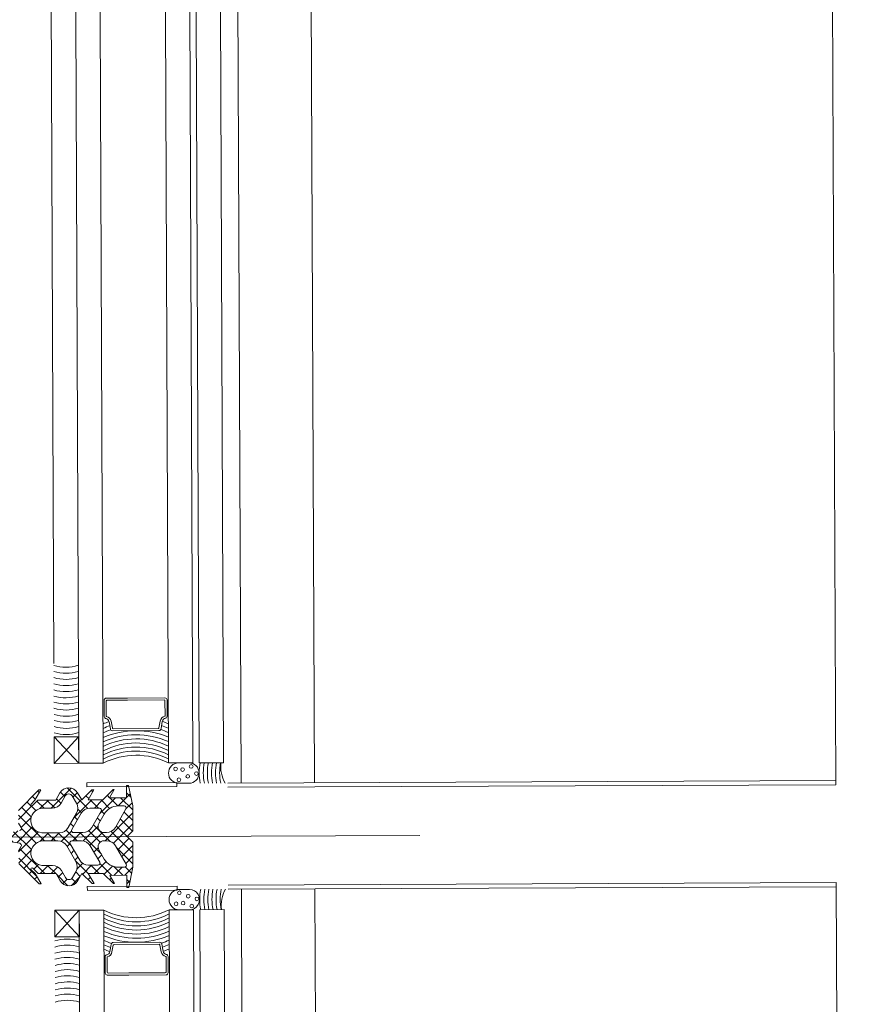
# Model space of a CAD drawing. Header units: millimetres. Extents: x 21148.2 to 21239.2, y 30135 to 30201.8.
# Tile 167 of 189: x 21217.081 to 21217.29, y 30170.643 to 30170.885. Entities that reach past the tile are written whole.
import ezdxf

# ---------------------------------------------------------------- set-up
doc = ezdxf.new("R2010")
doc.units = ezdxf.units.MM
doc.linetypes.add('AR-T1E-20-L1$0$BIAL - T1E - LT - 001 - AR - DWG - 0134 & 138$0$EAST PTB LVL-1-FACADE$0$CENTER', pattern=[50.800000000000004, 31.75, -6.35, 6.35, -6.35])
for name, color, linetype, lineweight in [('AR-T1E-20-L1$0$BIAL - T1E - LT - 001 - AR - DWG - 0134 & 138$0$EAST PTB LVL-1-FACADE$0$8', 7, 'Continuous', 13), ('AR-T1E-20-L1$0$BIAL - T1E - LT - 001 - AR - DWG - 0134 & 138$0$EAST PTB LVL-1-FACADE$0$ALUM_TRANSOM', 7, 'Continuous', 13), ('AR-T1E-20-L1$0$BIAL - T1E - LT - 001 - AR - DWG - 0134 & 138$0$EAST PTB LVL-1-FACADE$0$Centerline', 7, 'AR-T1E-20-L1$0$BIAL - T1E - LT - 001 - AR - DWG - 0134 & 138$0$EAST PTB LVL-1-FACADE$0$CENTER', 13), ('AR-T1E-20-L1$0$BIAL - T1E - LT - 001 - AR - DWG - 0134 & 138$0$EAST PTB LVL-1-FACADE$0$GASKET', 7, 'Continuous', 13), ('AR-T1E-20-L1$0$BIAL - T1E - LT - 001 - AR - DWG - 0134 & 138$0$EAST PTB LVL-1-FACADE$0$glass', 7, 'Continuous', 13), ('AR-T1E-20-L1$0$BIAL - T1E - LT - 001 - AR - DWG - 0134 & 138$0$EAST PTB LVL-1-FACADE$0$SEALANT', 7, 'Continuous', 13), ('AR-T1E-20-L1$0$BIAL - T1E - LT - 001 - AR - DWG - 0134 & 138$0$EAST PTB LVL-1-FACADE$0$STEEL_MULLION', 7, 'Continuous', 13)]:
    doc.layers.add(name, color=color, linetype=linetype, lineweight=lineweight)

# ---------------------------------------------------------------- blocks, each defined once
blk = doc.blocks.new('AR-T1E-20-L1$0$BIAL - T1E - LT - 001 - AR - DWG - 0134 & 138$0$EAST PTB LVL-1-FACADE$0$A$C4A3275C6')
for p, q in [((-1.098473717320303e-06, 15.20782285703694), (-1.098473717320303e-06, 9.957822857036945)), ((0.4999989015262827, 15.70782285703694), (4.499998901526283, 15.70782285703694)), ((0.4999989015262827, 15.00782285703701), (0.4999989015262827, 9.957822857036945)), ((0.6999989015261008, 15.20782285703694), (4.404240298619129, 15.20782285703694)), ((7.499998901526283, 14.20782285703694), (5.777369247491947, 14.518385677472)), ((7.29999890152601, 13.70782285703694), (5.664118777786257, 14.03095354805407)), ((7.499998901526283, 2.492177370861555), (7.499998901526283, 13.50782285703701)), ((7.999998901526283, 2.292177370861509), (7.999998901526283, 13.70782285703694)), ((-1.098473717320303e-06, 0.7921773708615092), (-1.098473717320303e-06, 9.957822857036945)), ((0.4999989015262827, 0.9921773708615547), (0.4999989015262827, 9.957822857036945)), ((4.499998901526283, 0.2921773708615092), (0.4999989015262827, 0.2921773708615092)), ((0.6999989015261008, 0.7921773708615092), (4.404240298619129, 0.7921773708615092)), ((7.29999890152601, 2.292177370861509), (5.664118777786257, 1.969046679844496)), ((7.499998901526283, 1.792177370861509), (5.777369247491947, 1.481614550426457))]:
    blk.add_line(p, q)
for centre, radius, start, end in [((0.4999989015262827, 15.20782285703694), 0.5, 90, 180), ((0.6999989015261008, 15.00782285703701), 0.2, 90, 180), ((4.404240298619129, 15.10782285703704), 0.1, 14.2814838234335, 90), ((4.499998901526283, 15.20782285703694), 0.5, 0, 90), ((5.954793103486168, 15.5025202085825), 1.5, 194.2814838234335, 258.826368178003), ((5.954793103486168, 15.5025202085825), 1, 185.6105640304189, 259.7802574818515), ((25.39331833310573, 8.000000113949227), 20.67381759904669, 157.2343475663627, 161.6195916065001), ((25.39331833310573, 8.000000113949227), 19.67381759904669, 156.0065749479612, 161.2017585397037), ((25.39331833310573, 8.000000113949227), 18.67381759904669, 154.6334734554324, 160.8139823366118), ((28.69698514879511, 8.000000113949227), 20.67381759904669, 157.2343475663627, 202.7656524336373), ((28.69698514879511, 8.000000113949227), 19.67381759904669, 156.0065749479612, 203.9934250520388), ((28.69698514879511, 8.000000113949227), 18.67381759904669, 154.6334734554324, 205.3665265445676), ((28.69698514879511, 8.000000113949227), 17.67381759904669, 153.0863618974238, 206.9136381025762), ((29.69698514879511, 8.000000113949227), 17.67381759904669, 153.0863618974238, 206.9136381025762), ((30.69698514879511, 8.000000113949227), 17.67381759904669, 153.0863618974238, 206.9136381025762), ((31.69698514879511, 8.000000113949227), 17.67381759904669, 153.0863618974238, 206.9136381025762), ((7.29999890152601, 13.50782285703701), 0.2, 0, 90), ((7.499998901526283, 13.70782285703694), 0.5, 0, 90), ((7.29999890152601, 2.492177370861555), 0.2, 270, 0), ((0.4999989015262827, 0.7921773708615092), 0.5, 180, 270), ((0.6999989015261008, 0.9921773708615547), 0.2, 180, 270), ((4.404240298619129, 0.8921773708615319), 0.1, 270, 345.7185161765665), ((4.499998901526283, 0.7921773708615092), 0.5, 270, 0), ((5.954793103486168, 0.4974800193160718), 1.5, 101.1736318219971, 165.7185161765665), ((5.954793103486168, 0.4974800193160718), 1, 100.2197425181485, 174.3894359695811), ((25.39331833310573, 8.000000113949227), 20.67381759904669, 198.3804083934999, 202.7656524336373), ((25.39331833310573, 8.000000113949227), 19.67381759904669, 198.7982414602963, 203.9934250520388), ((7.499998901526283, 2.292177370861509), 0.5, 270, 0), ((25.39331833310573, 8.000000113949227), 18.67381759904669, 199.1860176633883, 205.3665265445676)]:
    blk.add_arc(centre, radius, start, end)

msp = doc.modelspace()

# ---------------------------------------------------------------- hatches: boundary and pattern name
at = {"layer": 'AR-T1E-20-L1$0$BIAL - T1E - LT - 001 - AR - DWG - 0134 & 138$0$EAST PTB LVL-1-FACADE$0$GASKET'}
h = msp.add_hatch(dxfattribs=at)
h.set_pattern_fill('ANSI37', color=256, scale=0.015, angle=90.22990505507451, style=0)
h.set_pattern_definition([(135.2299050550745, (21217.45837737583, 30170.46811267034), (-0.001320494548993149, -0.001331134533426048), []), (225.2299050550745, (21217.45837737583, 30170.46811267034), (0.001331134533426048, -0.001320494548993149), [])])
edge = h.paths.add_edge_path(flags=16)
edge.add_line((21217.09460638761, 30170.6928069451), (21217.09358901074, 30170.6945528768))
edge.add_arc((21217.09272499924, 30170.69404940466), 0.000999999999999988, 390.229905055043, 510.2299050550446)
edge.add_line((21217.09185697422, 30170.69454592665), (21217.09085364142, 30170.69279188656))
edge.add_arc((21217.08868357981, 30170.69403318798), 0.002500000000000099, 270.22990505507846, 330.2299050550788, ccw=False)
edge.add_line((21217.08869361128, 30170.69153321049), (21217.08610051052, 30170.69152280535))
edge.add_arc((21217.08644101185, 30170.688525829), 0.003016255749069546, 96.48187653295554, 275.8642960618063)
edge.add_line((21217.08674918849, 30170.68552535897), (21217.09044972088, 30170.6855402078))
edge.add_arc((21217.09043968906, 30170.68804018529), 0.0025, 270.2299050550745, 330.2299050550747)
edge.add_line((21217.09260975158, 30170.68679888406), (21217.0946164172, 30170.69030696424))
edge.add_arc((21217.09244635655, 30170.69154826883), 0.00249999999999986, 330.2299050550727, 390.2299054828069)
edge = h.paths.add_edge_path(flags=16)
edge.add_line((21217.09366925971, 30170.6745530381), (21217.09447192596, 30170.67595627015))
edge.add_arc((21217.0923018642, 30170.67719757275), 0.002500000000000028, 330.2299050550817, 390.2299051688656)
edge.add_line((21217.09446189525, 30170.67845624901), (21217.09222366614, 30170.68229729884))
edge.add_arc((21217.09006363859, 30170.6810386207), 0.002499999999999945, 390.2299050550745, 450.2299050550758)
edge.add_line((21217.09005360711, 30170.68353860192), (21217.08675721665, 30170.68352537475))
edge.add_arc((21217.08647312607, 30170.68052252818), 0.00301625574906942, 444.5955140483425, 623.9779335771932)
edge.add_line((21217.08615668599, 30170.67752291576), (21217.08874978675, 30170.6775333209))
edge.add_arc((21217.08875981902, 30170.67503333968), 0.002499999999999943, 30.229905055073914, 90.22990505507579, ccw=False)
edge.add_line((21217.09091984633, 30170.67629201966), (21217.0919372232, 30170.67454608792))
edge.add_arc((21217.09280123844, 30170.67504955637), 0.0009999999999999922, 210.2299050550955, 330.229905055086)
edge = h.paths.add_edge_path()
edge.add_line((21217.07755448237, 30170.68548846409), (21217.08070379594, 30170.68605504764))
edge.add_arc((21217.08061499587, 30170.68654709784), 0.000500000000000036, 280.2299050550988, 390.2299050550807)
edge.add_line((21217.08104700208, 30170.68679883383), (21217.08042513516, 30170.68786602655))
edge.add_line((21217.08042513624, 30170.68786602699), (21217.08041256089, 30170.69099997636))
edge.add_line((21217.08041256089, 30170.69099997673), (21217.08539245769, 30170.69601999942))
edge.add_line((21217.08539245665, 30170.69601999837), (21217.08589245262, 30170.69602200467))
edge.add_line((21217.08589245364, 30170.69602200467), (21217.08445912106, 30170.69351623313))
edge.add_line((21217.08445912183, 30170.69351623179), (21217.08349075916, 30170.69254006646))
edge.add_arc((21217.08366824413, 30170.69236400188), 0.000249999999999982, 135.2299050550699, 315.2299050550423)
edge.add_line((21217.08384572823, 30170.69218793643), (21217.08516622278, 30170.69351907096))
edge.add_line((21217.08516622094, 30170.69351906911), (21217.08955160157, 30170.69353666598))
edge.add_line((21217.08955160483, 30170.693536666), (21217.09055493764, 30170.69529070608))
edge.add_arc((21217.09272499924, 30170.69404940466), 0.002500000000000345, 30.229905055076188, 150.2299050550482, ccw=False)
edge.add_line((21217.09488502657, 30170.69530808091), (21217.09590240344, 30170.69356214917))
edge.add_line((21217.09590240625, 30170.69356214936), (21217.09839235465, 30170.69607216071))
edge.add_line((21217.09839235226, 30170.69607216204), (21217.09889234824, 30170.69607416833))
edge.add_line((21217.09889234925, 30170.69607416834), (21217.09745901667, 30170.69356839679))
edge.add_line((21217.09745901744, 30170.69356839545), (21217.10110236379, 30170.69358301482))
edge.add_line((21217.10110236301, 30170.69358301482), (21217.10359231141, 30170.69609302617))
edge.add_line((21217.10359231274, 30170.69609302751), (21217.10389231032, 30170.69609423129))
edge.add_line((21217.10389230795, 30170.69609423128), (21217.10274564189, 30170.69408961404))
edge.add_line((21217.102745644, 30170.69408961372), (21217.10689847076, 30170.69410627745))
edge.add_line((21217.10689847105, 30170.69410627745), (21217.10688643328, 30170.69710625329))
edge.add_line((21217.10688643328, 30170.69710625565), (21217.10738642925, 30170.69710826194))
edge.add_line((21217.10738642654, 30170.69710826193), (21217.10840648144, 30170.69211231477))
edge.add_line((21217.10840648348, 30170.6921123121), (21217.10843096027, 30170.68601236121))
edge.add_line((21217.10843096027, 30170.68601236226), (21217.10703658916, 30170.6846067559))
edge.add_line((21217.10703658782, 30170.68460675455), (21217.10844219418, 30170.68321238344))
edge.add_line((21217.10844219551, 30170.68321238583), (21217.10846667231, 30170.67711243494))
edge.add_line((21217.10846667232, 30170.67711243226), (21217.10748674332, 30170.67210845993))
edge.add_line((21217.10748674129, 30170.67210846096), (21217.10698674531, 30170.67210645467))
edge.add_line((21217.10698674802, 30170.67210645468), (21217.10697471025, 30170.67510643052))
edge.add_line((21217.10697471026, 30170.67510642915), (21217.1028218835, 30170.67508976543))
edge.add_line((21217.1028218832, 30170.67508976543), (21217.10398459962, 30170.67309441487))
edge.add_line((21217.1039845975, 30170.67309441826), (21217.10368459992, 30170.67309321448))
edge.add_line((21217.10368460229, 30170.67309321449), (21217.10117459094, 30170.67558316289))
edge.add_line((21217.10117458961, 30170.6755831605), (21217.09753124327, 30170.67556854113))
edge.add_line((21217.09753124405, 30170.67556854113), (21217.09898463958, 30170.67307435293))
edge.add_line((21217.0989846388, 30170.67307435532), (21217.09848464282, 30170.67307234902))
edge.add_line((21217.09848464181, 30170.67307234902), (21217.09597463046, 30170.67556229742))
edge.add_line((21217.09597463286, 30170.67556229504), (21217.09497130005, 30170.67380825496))
edge.add_arc((21217.09280123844, 30170.67504955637), 0.00250000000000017, 210.229905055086, 330.229905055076, ccw=False)
edge.add_line((21217.09064120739, 30170.67379088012), (21217.08962383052, 30170.67553681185))
edge.add_line((21217.08962383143, 30170.67553681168), (21217.08523845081, 30170.6755192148))
edge.add_line((21217.08523844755, 30170.67551921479), (21217.08390731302, 30170.67683970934))
edge.add_arc((21217.08373124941, 30170.67666222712), 0.0002499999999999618, 405.229905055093, 585.229905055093)
edge.add_line((21217.08355518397, 30170.67648473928), (21217.0845313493, 30170.67551637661))
edge.add_line((21217.08453134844, 30170.67551637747), (21217.08598474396, 30170.67302218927))
edge.add_line((21217.08598474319, 30170.67302219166), (21217.08548474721, 30170.67302018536))
edge.add_line((21217.0854847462, 30170.67302018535), (21217.0804647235, 30170.67800008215))
edge.add_line((21217.08046472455, 30170.67800008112), (21217.0804521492, 30170.68113403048))
edge.add_line((21217.0804521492, 30170.68113403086), (21217.08106543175, 30170.68220617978))
edge.add_arc((21217.08063141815, 30170.68245444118), 0.0005000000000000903, 330.2299050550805, 440.2299050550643)
edge.add_line((21217.08071626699, 30170.68294718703), (21217.07756250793, 30170.68348847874))
edge.add_line((21217.07756250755, 30170.68348847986), (21217.07885149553, 30170.68129363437))
edge.add_line((21217.07885149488, 30170.68129363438), (21217.07824149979, 30170.68129118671))
edge.add_line((21217.07824150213, 30170.68129118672), (21217.07538365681, 30170.6841261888))
edge.add_arc((21217.07573578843, 30170.68448115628), 0.0005000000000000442, 135.2299050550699, 225.2299050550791, ccw=False)
edge.add_line((21217.0753808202, 30170.6848332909), (21217.07821582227, 30170.68769113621))
edge.add_line((21217.07821582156, 30170.6876911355), (21217.07882581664, 30170.68769358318))
edge.add_line((21217.0788258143, 30170.68769358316), (21217.07755448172, 30170.68548846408))
edge = h.paths.add_edge_path(flags=16)
edge.add_arc((21217.09583709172, 30170.68106178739), 0.002500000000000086, 390.2299050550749, 450.2299050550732)
edge.add_line((21217.09582706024, 30170.6835617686), (21217.09351767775, 30170.68355250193))
edge.add_arc((21217.09351968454, 30170.68305250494), 0.0004999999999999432, 90.22990505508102, 210.2299050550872)
edge.add_line((21217.09308767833, 30170.68280076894), (21217.09541311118, 30170.67881006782))
edge.add_arc((21217.09757314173, 30170.68006874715), 0.002499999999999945, 210.2299050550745, 270.2299050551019)
edge.add_line((21217.09758317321, 30170.67756876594), (21217.09989255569, 30170.67757803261))
edge.add_arc((21217.09989054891, 30170.6780780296), 0.0004999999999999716, 270.2299050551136, 390.2299050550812)
edge.add_line((21217.10032255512, 30170.6783297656), (21217.09799712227, 30170.68232046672))
edge = h.paths.add_edge_path(flags=16)
edge.add_line((21217.10679083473, 30170.67785571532), (21217.10417472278, 30170.68234525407))
edge.add_arc((21217.10201469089, 30170.68108657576), 0.002499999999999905, 390.2299050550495, 450.2299050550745)
edge.add_line((21217.10200465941, 30170.68358655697), (21217.10142731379, 30170.68358424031))
edge.add_arc((21217.10143333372, 30170.68208425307), 0.001500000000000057, 450.2299050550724, 570.2299050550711)
edge.add_line((21217.1001373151, 30170.68132904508), (21217.10144537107, 30170.6790842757))
edge.add_arc((21217.10490141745, 30170.6810981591), 0.004000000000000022, 210.2299050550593, 270.2299050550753)
edge.add_line((21217.10491746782, 30170.67709819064), (21217.10636083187, 30170.67710398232))
edge.add_arc((21217.10635882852, 30170.67760397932), 0.0004999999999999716, 270.2299050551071, 390.2299050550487)
edge = h.paths.add_edge_path(flags=16)
edge.add_arc((21217.09621314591, 30170.68806335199), 0.002500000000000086, 270.2299050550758, 330.22990505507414, ccw=False)
edge.add_line((21217.09622317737, 30170.6855633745), (21217.09391379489, 30170.68555410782))
edge.add_arc((21217.09391178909, 30170.68605410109), 0.0005, 150.229905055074, 270.229905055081, ccw=False)
edge.add_line((21217.09347777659, 30170.68630236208), (21217.09577110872, 30170.69031159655))
edge.add_arc((21217.09794117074, 30170.68907029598), 0.002499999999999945, 90.22990505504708, 150.2299050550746, ccw=False)
edge.add_line((21217.09793113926, 30170.69157027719), (21217.10024052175, 30170.69157954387))
edge.add_arc((21217.10024252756, 30170.69107954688), 0.0005000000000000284, 330.22990505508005, 450.22990505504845, ccw=False)
edge.add_line((21217.10067654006, 30170.69083128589), (21217.09838320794, 30170.68682205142))
edge = h.paths.add_edge_path(flags=16)
edge.add_line((21217.10673666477, 30170.69135560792), (21217.10415666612, 30170.68684521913))
edge.add_arc((21217.10198660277, 30170.68808651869), 0.002499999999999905, 270.2299050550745, 330.2299050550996, ccw=False)
edge.add_line((21217.10199663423, 30170.6855865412), (21217.10141928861, 30170.68558422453))
edge.add_arc((21217.10141327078, 30170.68708421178), 0.001500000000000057, 150.229905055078, 270.2299050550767, ccw=False)
edge.add_line((21217.10011123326, 30170.68782899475), (21217.10140123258, 30170.69008418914))
edge.add_arc((21217.10487332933, 30170.68809810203), 0.003999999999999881, 90.22990505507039, 150.2299050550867, ccw=False)
edge.add_line((21217.10485727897, 30170.69209807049), (21217.10630064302, 30170.69210386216))
edge.add_arc((21217.10630265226, 30170.69160386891), 0.0004999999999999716, 330.2299050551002, 450.22990505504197, ccw=False)

# ---------------------------------------------------------------- linework, layer by layer
at = {"layer": 'AR-T1E-20-L1$0$BIAL - T1E - LT - 001 - AR - DWG - 0134 & 138$0$EAST PTB LVL-1-FACADE$0$8', "ltscale": 1000}
for points in [[(21217.09718814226, 30170.69676944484), (21217.09718412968, 30170.69776943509), (21217.11923476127, 30170.69785791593), (21217.11923877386, 30170.69685792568)], [(21217.09728606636, 30170.67236542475), (21217.09729007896, 30170.67136543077), (21217.11934071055, 30170.67145391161), (21217.11933669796, 30170.67245390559)]]:
    msp.add_lwpolyline(points, close=True, dxfattribs=at)
at = {"layer": 'AR-T1E-20-L1$0$BIAL - T1E - LT - 001 - AR - DWG - 0134 & 138$0$EAST PTB LVL-1-FACADE$0$ALUM_TRANSOM'}
for p, q in [((21217.12694573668, 30172.69271265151), (21217.13495094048, 30170.69771886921)), ((21217.144945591, 30172.69278487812), (21217.1529507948, 30170.69779109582)), ((21217.28071377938, 30170.697303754), (21217.272704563, 30172.69329752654)), ((21217.13171096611, 30170.69770586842), (21217.2807097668, 30170.69830374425)), ((21217.1317149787, 30170.69670587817), (21217.28071377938, 30170.697303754)), ((21217.13181128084, 30170.67270607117), (21217.28081008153, 30170.673303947)), ((21217.28081008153, 30170.673303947), (21217.29015939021, 30168.34332884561)), ((21217.13181529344, 30170.6717060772), (21217.28081409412, 30170.67230395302)), ((21217.1444005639, 30168.34274397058), (21217.13505526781, 30170.67171907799)), ((21217.16240041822, 30168.34281619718), (21217.15305512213, 30170.67179130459))]:
    msp.add_line(p, q, dxfattribs=at)
at = {"layer": 'AR-T1E-20-L1$0$BIAL - T1E - LT - 001 - AR - DWG - 0134 & 138$0$EAST PTB LVL-1-FACADE$0$Centerline', "ltscale": 0.5}
for q in [(21216.44932488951, 30170.68196760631), (21216.92946344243, 30170.68389422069)]:
    msp.add_line((21217.17880445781, 30170.68489473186), q, dxfattribs=at)
at = {"layer": 'AR-T1E-20-L1$0$BIAL - T1E - LT - 001 - AR - DWG - 0134 & 138$0$EAST PTB LVL-1-FACADE$0$GASKET'}
for points in [[(21217.08041256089, 30170.69099997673), (21217.08539245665, 30170.69601999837), (21217.08589245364, 30170.69602200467), (21217.08445912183, 30170.69351623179), (21217.08349076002, 30170.69254006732, 0.9999999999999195), (21217.08384572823, 30170.69218793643), (21217.08516622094, 30170.69351906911), (21217.08955160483, 30170.693536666), (21217.09055493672, 30170.6952907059, -0.5773502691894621), (21217.09488502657, 30170.69530808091), (21217.09590240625, 30170.69356214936), (21217.09839235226, 30170.69607216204), (21217.09889234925, 30170.69607416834), (21217.09745901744, 30170.69356839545), (21217.10110236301, 30170.69358301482), (21217.10359231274, 30170.69609302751), (21217.10389230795, 30170.69609423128), (21217.102745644, 30170.69408961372), (21217.10689847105, 30170.69410627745), (21217.10688643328, 30170.69710625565), (21217.10738642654, 30170.69710826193), (21217.10840648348, 30170.6921123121), (21217.10843096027, 30170.68601236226), (21217.10703658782, 30170.68460675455), (21217.10844219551, 30170.68321238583), (21217.10846667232, 30170.67711243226), (21217.10748674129, 30170.67210846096), (21217.10698674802, 30170.67210645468), (21217.10697471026, 30170.67510642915), (21217.1028218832, 30170.67508976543), (21217.1039845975, 30170.67309441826), (21217.10368460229, 30170.67309321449), (21217.10117458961, 30170.6755831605), (21217.09753124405, 30170.67556854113), (21217.0989846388, 30170.67307435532), (21217.09848464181, 30170.67307234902), (21217.09597463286, 30170.67556229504), (21217.09497129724, 30170.67380825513, -0.5773502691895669), (21217.09064120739, 30170.67379088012), (21217.08962383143, 30170.67553681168), (21217.08523844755, 30170.67551921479), (21217.08390731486, 30170.67683971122, 0.9999999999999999), (21217.08355518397, 30170.67648473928), (21217.08453134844, 30170.67551637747), (21217.08598474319, 30170.67302219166), (21217.0854847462, 30170.67302018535), (21217.08046472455, 30170.67800008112)], [(21217.08070379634, 30170.68605504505, 0.5205670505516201), (21217.08104700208, 30170.68679883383), (21217.08042513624, 30170.68786602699)], [(21217.0804521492, 30170.68113403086), (21217.08106543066, 30170.68220618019, 0.5205670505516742), (21217.08071626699, 30170.68294718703), (21217.07756250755, 30170.68348847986)]]:
    msp.add_lwpolyline(points, format="xyb", dxfattribs=at)
for points in [[(21217.09460638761, 30170.6928069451), (21217.09358900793, 30170.69455287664, 0.5773502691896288), (21217.09185697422, 30170.69454592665), (21217.09085363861, 30170.69279188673, -0.2679491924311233), (21217.08869361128, 30170.69153321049), (21217.08610050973, 30170.69152280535, 0.9946250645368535), (21217.08674918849, 30170.68552535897), (21217.09044972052, 30170.6855402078, 0.2679491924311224), (21217.09260975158, 30170.68679888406), (21217.09461641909, 30170.69030696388, 0.2679491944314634)], [(21217.09838320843, 30170.68682205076, -0.2679491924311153), (21217.09622317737, 30170.6855633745), (21217.09391379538, 30170.68555410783, -0.5773502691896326), (21217.09347777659, 30170.68630236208), (21217.09577110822, 30170.69031159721, -0.267949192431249), (21217.09793113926, 30170.69157027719), (21217.10024052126, 30170.69157954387, -0.577350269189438), (21217.10067654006, 30170.69083128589)], [(21217.10673666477, 30170.69135560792), (21217.10415666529, 30170.68684521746, -0.2679491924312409), (21217.10199663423, 30170.6855865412), (21217.10141928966, 30170.68558422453, -0.5773502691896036), (21217.10011123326, 30170.68782899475), (21217.10140123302, 30170.69008418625, -0.2679491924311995), (21217.10485727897, 30170.69209807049), (21217.10630064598, 30170.69210386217, -0.5773502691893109)], [(21217.09366925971, 30170.6745530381), (21217.09447192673, 30170.67595626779, 0.2679491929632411), (21217.09446189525, 30170.67845624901), (21217.0922236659, 30170.68229730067, 0.2679491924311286), (21217.09005360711, 30170.68353860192), (21217.08675721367, 30170.68352537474, 0.9946250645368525), (21217.08615668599, 30170.67752291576), (21217.08874978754, 30170.6775333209, -0.267949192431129), (21217.09091984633, 30170.67629201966), (21217.09193722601, 30170.6745460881, 0.5773502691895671)], [(21217.09799712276, 30170.68232046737, 0.2679491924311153), (21217.09582706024, 30170.6835617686), (21217.09351767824, 30170.68355250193, 0.5773502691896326), (21217.09308767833, 30170.68280076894), (21217.09541311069, 30170.67881006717, 0.267949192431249), (21217.09758317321, 30170.67756876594), (21217.0998925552, 30170.67757803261, 0.577350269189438), (21217.10032255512, 30170.6783297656)], [(21217.10679083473, 30170.67785571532), (21217.10417472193, 30170.68234525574, 0.2679491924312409), (21217.10200465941, 30170.68358655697), (21217.10142731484, 30170.68358424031, 0.5773502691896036), (21217.1001373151, 30170.68132904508), (21217.1014453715, 30170.67908427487, 0.2679491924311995), (21217.10491746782, 30170.67709819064), (21217.10636083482, 30170.67710398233, 0.5773502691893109)]]:
    msp.add_lwpolyline(points, format="xyb", close=True, dxfattribs=at)
at = {"layer": 'AR-T1E-20-L1$0$BIAL - T1E - LT - 001 - AR - DWG - 0134 & 138$0$EAST PTB LVL-1-FACADE$0$glass'}
for points in [[(21217.09318600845, 30172.6925771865), (21217.10117114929, 30170.70258336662), (21217.09517119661, 30170.70255929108), (21217.08718605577, 30172.69255311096)], [(21217.11518583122, 30172.69266546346), (21217.12317097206, 30170.70267164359), (21217.11717101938, 30170.70264756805), (21217.10918587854, 30172.69264138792)], [(21217.12270577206, 30172.69269563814), (21217.13069090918, 30170.70270181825), (21217.12469096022, 30170.70267774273), (21217.11670581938, 30172.6926715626)], [(21217.11064083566, 30168.34260850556), (21217.10131560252, 30170.66658365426), (21217.09531564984, 30170.66655957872), (21217.10464088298, 30168.34258443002)], [(21217.13264065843, 30168.34269678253), (21217.12331542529, 30170.66667193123), (21217.11731547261, 30170.66664785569), (21217.12664070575, 30168.34267270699)], [(21217.14016059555, 30168.34272695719), (21217.1308353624, 30170.66670210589), (21217.12483541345, 30170.66667803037), (21217.13416064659, 30168.34270288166)]]:
    msp.add_lwpolyline(points, dxfattribs=at)
at = {"layer": 'AR-T1E-20-L1$0$BIAL - T1E - LT - 001 - AR - DWG - 0134 & 138$0$EAST PTB LVL-1-FACADE$0$SEALANT', "ltscale": 1000}
for p, q in [((21217.0891451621, 30170.70903516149), (21217.09517119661, 30170.70255929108)), ((21217.0891451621, 30170.70903516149), (21217.09517119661, 30170.70255929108)), ((21217.08917124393, 30170.70253521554), (21217.09514511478, 30170.70905923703)), ((21217.08917124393, 30170.70253521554), (21217.09514511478, 30170.70905923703)), ((21217.08931569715, 30170.66653550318), (21217.09534173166, 30170.66005963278)), ((21217.08934177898, 30170.66003555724), (21217.09531564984, 30170.66655957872))]:
    msp.add_line(p, q, dxfattribs=at)
for points in [[(21217.08917124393, 30170.70253521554), (21217.0891451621, 30170.70903516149), (21217.09514511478, 30170.70905923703), (21217.09517119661, 30170.70255929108)], [(21217.08917124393, 30170.70253521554), (21217.0891451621, 30170.70903516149), (21217.09514511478, 30170.70905923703), (21217.09517119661, 30170.70255929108)], [(21217.08931569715, 30170.66653550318), (21217.08934177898, 30170.66003555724), (21217.09534173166, 30170.66005963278), (21217.09531564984, 30170.66655957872)]]:
    msp.add_lwpolyline(points, close=True, dxfattribs=at)
for points in [[(21217.12219104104, 30170.69766766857), (21217.11969106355, 30170.6976576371, -0.9999999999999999), (21217.11967100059, 30170.70265759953), (21217.12217097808, 30170.70266763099, -0.9999999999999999)], [(21217.12229536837, 30170.67166787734), (21217.11979539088, 30170.67165784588, 0.9999999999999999), (21217.11981545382, 30170.66665788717), (21217.12231543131, 30170.66666791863, 0.9999999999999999)]]:
    msp.add_lwpolyline(points, format="xyb", close=True, dxfattribs=at)
for centre in [(21217.1227363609, 30170.7017767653), (21217.11890294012, 30170.70118701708), (21217.12062520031, 30170.7010124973), (21217.12190035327, 30170.69935482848), (21217.12401187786, 30170.70002838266), (21217.1197291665, 30170.69849960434), (21217.11984024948, 30170.67081621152), (21217.1190356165, 30170.66812225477), (21217.1207564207, 30170.66831059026), (21217.12201822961, 30170.66997843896), (21217.12413509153, 30170.66932185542), (21217.12287364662, 30170.6675632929)]:
    msp.add_circle(centre, 0.0004530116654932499, dxfattribs=at)
for centre, radius, start, end in [((21217.09203517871, 30170.73645112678), 0.01034853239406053, 253.3781658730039, 287.0816442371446), ((21217.09203517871, 30170.73645112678), 0.01034853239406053, 253.3781658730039, 287.0816442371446), ((21217.09204119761, 30170.73495113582), 0.01034853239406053, 253.3781658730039, 287.0816442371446), ((21217.09204119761, 30170.73495113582), 0.01034853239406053, 253.3781658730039, 287.0816442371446), ((21217.09204721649, 30170.73345114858), 0.01034853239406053, 253.3781658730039, 287.0816442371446), ((21217.09204721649, 30170.73345114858), 0.01034853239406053, 253.3781658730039, 287.0816442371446), ((21217.09205323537, 30170.73195116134), 0.01034853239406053, 253.3781658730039, 287.0816442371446), ((21217.09205323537, 30170.73195116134), 0.01034853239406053, 253.3781658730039, 287.0816442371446), ((21217.09205925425, 30170.7304511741), 0.01034853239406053, 253.3781658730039, 287.0816442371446), ((21217.09205925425, 30170.7304511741), 0.01034853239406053, 253.3781658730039, 287.0816442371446), ((21217.09206527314, 30170.72895118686), 0.01034853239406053, 253.3781658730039, 287.0816442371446), ((21217.09206527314, 30170.72895118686), 0.01034853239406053, 253.3781658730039, 287.0816442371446), ((21217.09207129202, 30170.72745119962), 0.01034853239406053, 253.3781658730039, 287.0816442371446), ((21217.09207129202, 30170.72745119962), 0.01034853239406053, 253.3781658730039, 287.0816442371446), ((21217.09207731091, 30170.72595120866), 0.01034853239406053, 253.3781658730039, 287.0816442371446), ((21217.09207731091, 30170.72595120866), 0.01034853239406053, 253.3781658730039, 287.0816442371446), ((21217.09208332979, 30170.72445122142), 0.01034853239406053, 253.3781658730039, 287.0816442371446), ((21217.09208332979, 30170.72445122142), 0.01034853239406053, 253.3781658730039, 287.0816442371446), ((21217.09208934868, 30170.72295123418), 0.01034853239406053, 253.3781658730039, 287.0816442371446), ((21217.09208934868, 30170.72295123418), 0.01034853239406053, 253.3781658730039, 287.0816442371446), ((21217.09209536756, 30170.72145124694), 0.01034853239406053, 253.3781658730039, 287.0816442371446), ((21217.09209536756, 30170.72145124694), 0.01034853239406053, 253.3781658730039, 287.0816442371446), ((21217.09210138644, 30170.7199512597), 0.01034853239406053, 253.3781658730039, 287.0816442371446), ((21217.09210138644, 30170.7199512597), 0.01034853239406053, 253.3781658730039, 287.0816442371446), ((21217.13726310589, 30170.70022816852), 0.01255562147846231, 168.7447519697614, 191.7150581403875), ((21217.13826309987, 30170.70023218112), 0.01255562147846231, 168.7447519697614, 191.7150581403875), ((21217.13926309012, 30170.7002361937), 0.01255562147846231, 168.7447519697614, 191.7150581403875), ((21217.1402630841, 30170.7002402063), 0.01255562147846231, 168.7447519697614, 191.7150581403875), ((21217.14126307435, 30170.70024421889), 0.01255562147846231, 168.7447519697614, 191.7150581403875), ((21217.14226306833, 30170.70024823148), 0.01255562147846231, 168.7447519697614, 191.7150581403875), ((21217.1380717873, 30170.70173866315), 0.008097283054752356, 173.1874813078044, 209.8921938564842), ((21217.13738749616, 30170.6692284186), 0.01255562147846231, 168.7447519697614, 191.7150581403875), ((21217.13838749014, 30170.6692324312), 0.01255562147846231, 168.7447519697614, 191.7150581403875), ((21217.13938748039, 30170.66923644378), 0.01255562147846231, 168.7447519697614, 191.7150581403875), ((21217.14038747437, 30170.66924045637), 0.01255562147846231, 168.7447519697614, 191.7150581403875), ((21217.14138746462, 30170.66924446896), 0.01255562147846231, 168.7447519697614, 191.7150581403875), ((21217.1423874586, 30170.66924848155), 0.01255562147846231, 168.7447519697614, 191.7150581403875), ((21217.13820827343, 30170.66772445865), 0.008097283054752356, 150.5676162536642, 187.2723288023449), ((21217.09238551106, 30170.64914353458), 0.01034853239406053, 73.3781658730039, 107.0816442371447), ((21217.09239152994, 30170.64764354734), 0.01034853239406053, 73.3781658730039, 107.0816442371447), ((21217.09239754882, 30170.6461435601), 0.01034853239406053, 73.3781658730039, 107.0816442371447), ((21217.09240356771, 30170.64464356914), 0.01034853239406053, 73.3781658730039, 107.0816442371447), ((21217.0924095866, 30170.6431435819), 0.01034853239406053, 73.3781658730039, 107.0816442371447), ((21217.09241560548, 30170.64164359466), 0.01034853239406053, 73.3781658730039, 107.0816442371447), ((21217.09242162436, 30170.64014360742), 0.01034853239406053, 73.3781658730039, 107.0816442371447), ((21217.09242764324, 30170.63864362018), 0.01034853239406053, 73.3781658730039, 107.0816442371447), ((21217.09243366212, 30170.63714363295), 0.01034853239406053, 73.3781658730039, 107.0816442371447), ((21217.09243968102, 30170.63564364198), 0.01034853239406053, 73.3781658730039, 107.0816442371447), ((21217.0924456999, 30170.63414365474), 0.01034853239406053, 73.3781658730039, 107.0816442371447)]:
    msp.add_arc(centre, radius, start, end, dxfattribs=at)
at = {"layer": 'AR-T1E-20-L1$0$BIAL - T1E - LT - 001 - AR - DWG - 0134 & 138$0$EAST PTB LVL-1-FACADE$0$STEEL_MULLION', "ltscale": 1000}
msp.add_line((21217.08907274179, 30170.72703501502), (21217.0811859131, 30172.69252903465), dxfattribs=at)

# ---------------------------------------------------------------- block references
at = {"layer": 'AR-T1E-20-L1$0$BIAL - T1E - LT - 001 - AR - DWG - 0134 & 138$0$EAST PTB LVL-1-FACADE$0$glass'}
for p, xscale, yscale, zscale, rotation in [((21217.11710892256, 30170.71858621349), -0.00100008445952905, 0.001000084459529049, 0.001000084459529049, 90.22990505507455), ((21217.11738127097, 30170.65071327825), 0.00100008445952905, 0.00100008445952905, 0.00100008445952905, 90.2299050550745)]:
    msp.add_blockref('AR-T1E-20-L1$0$BIAL - T1E - LT - 001 - AR - DWG - 0134 & 138$0$EAST PTB LVL-1-FACADE$0$A$C4A3275C6', p, dxfattribs=dict(at, xscale=xscale, yscale=yscale, zscale=zscale, rotation=rotation))

doc.saveas('drawing.dxf')
